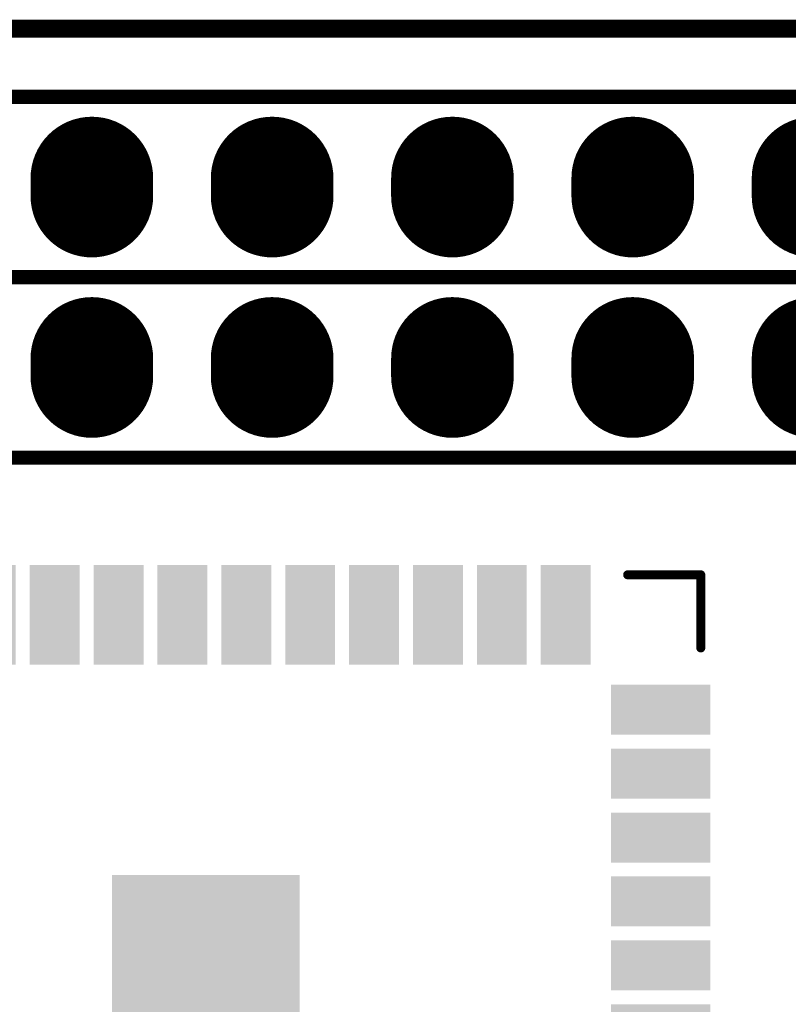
# Model space of a CAD drawing. Header units: millimetres. Extents: x 12.27 to 15.71, y 9.85 to 12.1.
# Tile 22 of 31: x 12.67 to 13.09, y 11.56 to 12.1. Entities that reach past the tile are written whole.
import ezdxf

# ---------------------------------------------------------------- set-up
doc = ezdxf.new("R2010")
doc.units = ezdxf.units.MM
doc.header["$MEASUREMENT"] = 0
for name, color, linetype in [('BottomLayer', 5, 'Continuous'), ('BottomSolder', 6, 'Continuous'), ('KeepOutLayer', 6, 'Continuous'), ('MidLayer1', 16, 'Continuous'), ('MidLayer2', 76, 'Continuous'), ('MultiLayer', 9, 'Continuous'), ('TopLayer', 1, 'Continuous'), ('TopOverlay', 2, 'Continuous'), ('TopPaste', 8, 'Continuous'), ('TopSolder', 216, 'Continuous')]:
    doc.layers.add(name, color=color, linetype=linetype)

# ---------------------------------------------------------------- blocks, each defined once
blk = doc.blocks.new('H______20X2_5')
at = {"layer": 'BottomLayer', "const_width": 0.06}
for points in [[(-0.005, -0.1), (0.005, -0.1)], [(0.095, -0.1), (0.105, -0.1)], [(-0.005, -0.2), (0.005, -0.2)], [(0.095, -0.2), (0.105, -0.2)], [(-0.005, -0.3), (0.005, -0.3)], [(0.095, -0.3), (0.105, -0.3)], [(-0.005, -0.4), (0.005, -0.4)], [(0.095, -0.4), (0.105, -0.4)], [(-0.005, -0.5), (0.005, -0.5)], [(0.095, -0.5), (0.105, -0.5)]]:
    blk.add_lwpolyline(points, dxfattribs=at)
at = {"layer": 'BottomLayer', "const_width": 0.03}
for points in [[(-0.02, -0.1, 1), (0.01, -0.1, 1)], [(-0.01, -0.1, 1), (0.02, -0.1, 1)], [(0.08, -0.1, 1), (0.11, -0.1, 1)], [(0.09, -0.1, 1), (0.12, -0.1, 1)], [(-0.02, -0.2, 1), (0.01, -0.2, 1)], [(-0.01, -0.2, 1), (0.02, -0.2, 1)], [(0.08, -0.2, 1), (0.11, -0.2, 1)], [(0.09, -0.2, 1), (0.12, -0.2, 1)], [(-0.02, -0.3, 1), (0.01, -0.3, 1)], [(-0.01, -0.3, 1), (0.02, -0.3, 1)], [(0.08, -0.3, 1), (0.11, -0.3, 1)], [(0.09, -0.3, 1), (0.12, -0.3, 1)], [(-0.02, -0.4, 1), (0.01, -0.4, 1)], [(-0.01, -0.4, 1), (0.02, -0.4, 1)], [(0.08, -0.4, 1), (0.11, -0.4, 1)], [(0.09, -0.4, 1), (0.12, -0.4, 1)], [(-0.02, -0.5, 1), (0.01, -0.5, 1)], [(-0.01, -0.5, 1), (0.02, -0.5, 1)], [(0.08, -0.5, 1), (0.11, -0.5, 1)], [(0.09, -0.5, 1), (0.12, -0.5, 1)]]:
    blk.add_lwpolyline(points, format="xyb", close=True, dxfattribs=at)
at = {"layer": 'BottomSolder', "const_width": 0.068}
for points in [[(-0.005, -0.1), (0.005, -0.1)], [(0.095, -0.1), (0.105, -0.1)], [(-0.005, -0.2), (0.005, -0.2)], [(0.095, -0.2), (0.105, -0.2)], [(-0.005, -0.3), (0.005, -0.3)], [(0.095, -0.3), (0.105, -0.3)], [(-0.005, -0.4), (0.005, -0.4)], [(0.095, -0.4), (0.105, -0.4)], [(-0.005, -0.5), (0.005, -0.5)], [(0.095, -0.5), (0.105, -0.5)]]:
    blk.add_lwpolyline(points, dxfattribs=at)
at = {"layer": 'BottomSolder', "const_width": 0.034}
for points in [[(-0.022, -0.1, 1), (0.012, -0.1, 1)], [(-0.012, -0.1, 1), (0.022, -0.1, 1)], [(0.078, -0.1, 1), (0.112, -0.1, 1)], [(0.088, -0.1, 1), (0.122, -0.1, 1)], [(-0.022, -0.2, 1), (0.012, -0.2, 1)], [(-0.012, -0.2, 1), (0.022, -0.2, 1)], [(0.078, -0.2, 1), (0.112, -0.2, 1)], [(0.088, -0.2, 1), (0.122, -0.2, 1)], [(-0.022, -0.3, 1), (0.012, -0.3, 1)], [(-0.012, -0.3, 1), (0.022, -0.3, 1)], [(0.078, -0.3, 1), (0.112, -0.3, 1)], [(0.088, -0.3, 1), (0.122, -0.3, 1)], [(-0.022, -0.4, 1), (0.012, -0.4, 1)], [(-0.012, -0.4, 1), (0.022, -0.4, 1)], [(0.078, -0.4, 1), (0.112, -0.4, 1)], [(0.088, -0.4, 1), (0.122, -0.4, 1)], [(-0.022, -0.5, 1), (0.012, -0.5, 1)], [(-0.012, -0.5, 1), (0.022, -0.5, 1)], [(0.078, -0.5, 1), (0.112, -0.5, 1)], [(0.088, -0.5, 1), (0.122, -0.5, 1)]]:
    blk.add_lwpolyline(points, format="xyb", close=True, dxfattribs=at)
at = {"layer": 'MidLayer1', "const_width": 0.06}
for points in [[(-0.005, -0.1), (0.005, -0.1)], [(0.095, -0.1), (0.105, -0.1)], [(-0.005, -0.2), (0.005, -0.2)], [(0.095, -0.2), (0.105, -0.2)], [(-0.005, -0.3), (0.005, -0.3)], [(0.095, -0.3), (0.105, -0.3)], [(-0.005, -0.4), (0.005, -0.4)], [(0.095, -0.4), (0.105, -0.4)], [(-0.005, -0.5), (0.005, -0.5)], [(0.095, -0.5), (0.105, -0.5)]]:
    blk.add_lwpolyline(points, dxfattribs=at)
at = {"layer": 'MidLayer1', "const_width": 0.03}
for points in [[(-0.02, -0.1, 1), (0.01, -0.1, 1)], [(-0.01, -0.1, 1), (0.02, -0.1, 1)], [(0.08, -0.1, 1), (0.11, -0.1, 1)], [(0.09, -0.1, 1), (0.12, -0.1, 1)], [(-0.02, -0.2, 1), (0.01, -0.2, 1)], [(-0.01, -0.2, 1), (0.02, -0.2, 1)], [(0.08, -0.2, 1), (0.11, -0.2, 1)], [(0.09, -0.2, 1), (0.12, -0.2, 1)], [(-0.02, -0.3, 1), (0.01, -0.3, 1)], [(-0.01, -0.3, 1), (0.02, -0.3, 1)], [(0.08, -0.3, 1), (0.11, -0.3, 1)], [(0.09, -0.3, 1), (0.12, -0.3, 1)], [(-0.02, -0.4, 1), (0.01, -0.4, 1)], [(-0.01, -0.4, 1), (0.02, -0.4, 1)], [(0.08, -0.4, 1), (0.11, -0.4, 1)], [(0.09, -0.4, 1), (0.12, -0.4, 1)], [(-0.02, -0.5, 1), (0.01, -0.5, 1)], [(-0.01, -0.5, 1), (0.02, -0.5, 1)], [(0.08, -0.5, 1), (0.11, -0.5, 1)], [(0.09, -0.5, 1), (0.12, -0.5, 1)]]:
    blk.add_lwpolyline(points, format="xyb", close=True, dxfattribs=at)
at = {"layer": 'MidLayer2', "const_width": 0.06}
for points in [[(-0.005, -0.1), (0.005, -0.1)], [(0.095, -0.1), (0.105, -0.1)], [(-0.005, -0.2), (0.005, -0.2)], [(0.095, -0.2), (0.105, -0.2)], [(-0.005, -0.3), (0.005, -0.3)], [(0.095, -0.3), (0.105, -0.3)], [(-0.005, -0.4), (0.005, -0.4)], [(0.095, -0.4), (0.105, -0.4)], [(-0.005, -0.5), (0.005, -0.5)], [(0.095, -0.5), (0.105, -0.5)]]:
    blk.add_lwpolyline(points, dxfattribs=at)
at = {"layer": 'MidLayer2', "const_width": 0.03}
for points in [[(-0.02, -0.1, 1), (0.01, -0.1, 1)], [(-0.01, -0.1, 1), (0.02, -0.1, 1)], [(0.08, -0.1, 1), (0.11, -0.1, 1)], [(0.09, -0.1, 1), (0.12, -0.1, 1)], [(-0.02, -0.2, 1), (0.01, -0.2, 1)], [(-0.01, -0.2, 1), (0.02, -0.2, 1)], [(0.08, -0.2, 1), (0.11, -0.2, 1)], [(0.09, -0.2, 1), (0.12, -0.2, 1)], [(-0.02, -0.3, 1), (0.01, -0.3, 1)], [(-0.01, -0.3, 1), (0.02, -0.3, 1)], [(0.08, -0.3, 1), (0.11, -0.3, 1)], [(0.09, -0.3, 1), (0.12, -0.3, 1)], [(-0.02, -0.4, 1), (0.01, -0.4, 1)], [(-0.01, -0.4, 1), (0.02, -0.4, 1)], [(0.08, -0.4, 1), (0.11, -0.4, 1)], [(0.09, -0.4, 1), (0.12, -0.4, 1)], [(-0.02, -0.5, 1), (0.01, -0.5, 1)], [(-0.01, -0.5, 1), (0.02, -0.5, 1)], [(0.08, -0.5, 1), (0.11, -0.5, 1)], [(0.09, -0.5, 1), (0.12, -0.5, 1)]]:
    blk.add_lwpolyline(points, format="xyb", close=True, dxfattribs=at)
at = {"layer": 'MultiLayer', "const_width": 0.06}
for points in [[(-0.005, -0.1), (0.005, -0.1)], [(0.095, -0.1), (0.105, -0.1)], [(-0.005, -0.2), (0.005, -0.2)], [(0.095, -0.2), (0.105, -0.2)], [(-0.005, -0.3), (0.005, -0.3)], [(0.095, -0.3), (0.105, -0.3)], [(-0.005, -0.4), (0.005, -0.4)], [(0.095, -0.4), (0.105, -0.4)], [(-0.005, -0.5), (0.005, -0.5)], [(0.095, -0.5), (0.105, -0.5)]]:
    blk.add_lwpolyline(points, dxfattribs=at)
at = {"layer": 'MultiLayer', "const_width": 0.03}
for points in [[(-0.02, -0.1, 1), (0.01, -0.1, 1)], [(-0.01, -0.1, 1), (0.02, -0.1, 1)], [(0.08, -0.1, 1), (0.11, -0.1, 1)], [(0.09, -0.1, 1), (0.12, -0.1, 1)], [(-0.02, -0.2, 1), (0.01, -0.2, 1)], [(-0.01, -0.2, 1), (0.02, -0.2, 1)], [(0.08, -0.2, 1), (0.11, -0.2, 1)], [(0.09, -0.2, 1), (0.12, -0.2, 1)], [(-0.02, -0.3, 1), (0.01, -0.3, 1)], [(-0.01, -0.3, 1), (0.02, -0.3, 1)], [(0.08, -0.3, 1), (0.11, -0.3, 1)], [(0.09, -0.3, 1), (0.12, -0.3, 1)], [(-0.02, -0.4, 1), (0.01, -0.4, 1)], [(-0.01, -0.4, 1), (0.02, -0.4, 1)], [(0.08, -0.4, 1), (0.11, -0.4, 1)], [(0.09, -0.4, 1), (0.12, -0.4, 1)], [(-0.02, -0.5, 1), (0.01, -0.5, 1)], [(-0.01, -0.5, 1), (0.02, -0.5, 1)], [(0.08, -0.5, 1), (0.11, -0.5, 1)], [(0.09, -0.5, 1), (0.12, -0.5, 1)]]:
    blk.add_lwpolyline(points, format="xyb", close=True, dxfattribs=at)
at = {"layer": 'TopLayer', "const_width": 0.06}
for points in [[(-0.005, -0.1), (0.005, -0.1)], [(0.095, -0.1), (0.105, -0.1)], [(-0.005, -0.2), (0.005, -0.2)], [(0.095, -0.2), (0.105, -0.2)], [(-0.005, -0.3), (0.005, -0.3)], [(0.095, -0.3), (0.105, -0.3)], [(-0.005, -0.4), (0.005, -0.4)], [(0.095, -0.4), (0.105, -0.4)], [(-0.005, -0.5), (0.005, -0.5)], [(0.095, -0.5), (0.105, -0.5)]]:
    blk.add_lwpolyline(points, dxfattribs=at)
at = {"layer": 'TopLayer', "const_width": 0.03}
for points in [[(-0.02, -0.1, 1), (0.01, -0.1, 1)], [(-0.01, -0.1, 1), (0.02, -0.1, 1)], [(0.08, -0.1, 1), (0.11, -0.1, 1)], [(0.09, -0.1, 1), (0.12, -0.1, 1)], [(-0.02, -0.2, 1), (0.01, -0.2, 1)], [(-0.01, -0.2, 1), (0.02, -0.2, 1)], [(0.08, -0.2, 1), (0.11, -0.2, 1)], [(0.09, -0.2, 1), (0.12, -0.2, 1)], [(-0.02, -0.3, 1), (0.01, -0.3, 1)], [(-0.01, -0.3, 1), (0.02, -0.3, 1)], [(0.08, -0.3, 1), (0.11, -0.3, 1)], [(0.09, -0.3, 1), (0.12, -0.3, 1)], [(-0.02, -0.4, 1), (0.01, -0.4, 1)], [(-0.01, -0.4, 1), (0.02, -0.4, 1)], [(0.08, -0.4, 1), (0.11, -0.4, 1)], [(0.09, -0.4, 1), (0.12, -0.4, 1)], [(-0.02, -0.5, 1), (0.01, -0.5, 1)], [(-0.01, -0.5, 1), (0.02, -0.5, 1)], [(0.08, -0.5, 1), (0.11, -0.5, 1)], [(0.09, -0.5, 1), (0.12, -0.5, 1)]]:
    blk.add_lwpolyline(points, format="xyb", close=True, dxfattribs=at)
at = {"layer": 'TopOverlay', "const_width": 0.00787}
for points in [[(-0.05, 0.06), (-0.05, -1.95)], [(0.05, 0.06), (0.05, -1.95)], [(0.05, 0.06), (0.05, -1.95)], [(0.15, 0.06), (0.15, -1.95)]]:
    blk.add_lwpolyline(points, dxfattribs=at)
at = {"layer": 'TopSolder', "const_width": 0.068}
for points in [[(-0.005, -0.1), (0.005, -0.1)], [(0.095, -0.1), (0.105, -0.1)], [(-0.005, -0.2), (0.005, -0.2)], [(0.095, -0.2), (0.105, -0.2)], [(-0.005, -0.3), (0.005, -0.3)], [(0.095, -0.3), (0.105, -0.3)], [(-0.005, -0.4), (0.005, -0.4)], [(0.095, -0.4), (0.105, -0.4)], [(-0.005, -0.5), (0.005, -0.5)], [(0.095, -0.5), (0.105, -0.5)]]:
    blk.add_lwpolyline(points, dxfattribs=at)
at = {"layer": 'TopSolder', "const_width": 0.034}
for points in [[(-0.022, -0.1, 1), (0.012, -0.1, 1)], [(-0.012, -0.1, 1), (0.022, -0.1, 1)], [(0.078, -0.1, 1), (0.112, -0.1, 1)], [(0.088, -0.1, 1), (0.122, -0.1, 1)], [(-0.022, -0.2, 1), (0.012, -0.2, 1)], [(-0.012, -0.2, 1), (0.022, -0.2, 1)], [(0.078, -0.2, 1), (0.112, -0.2, 1)], [(0.088, -0.2, 1), (0.122, -0.2, 1)], [(-0.022, -0.3, 1), (0.012, -0.3, 1)], [(-0.012, -0.3, 1), (0.022, -0.3, 1)], [(0.078, -0.3, 1), (0.112, -0.3, 1)], [(0.088, -0.3, 1), (0.122, -0.3, 1)], [(-0.022, -0.4, 1), (0.012, -0.4, 1)], [(-0.012, -0.4, 1), (0.022, -0.4, 1)], [(0.078, -0.4, 1), (0.112, -0.4, 1)], [(0.088, -0.4, 1), (0.122, -0.4, 1)], [(-0.022, -0.5, 1), (0.012, -0.5, 1)], [(-0.012, -0.5, 1), (0.022, -0.5, 1)], [(0.078, -0.5, 1), (0.112, -0.5, 1)], [(0.088, -0.5, 1), (0.122, -0.5, 1)]]:
    blk.add_lwpolyline(points, format="xyb", close=True, dxfattribs=at)
blk = doc.blocks.new('QFN44__6223A_SRD_144')
at = {"layer": 'TopLayer'}
for points in [[(-0.16732, 0.25344), (-0.18701, 0.25344), (-0.16732, 0.2062), (-0.18701, 0.2062)], [(-0.13189, 0.25344), (-0.15157, 0.25344), (-0.13189, 0.2062), (-0.15157, 0.2062)], [(-0.09646, 0.25344), (-0.11614, 0.25344), (-0.09646, 0.2062), (-0.11614, 0.2062)], [(-0.06102, 0.25344), (-0.08071, 0.25344), (-0.06102, 0.2062), (-0.08071, 0.2062)], [(-0.02559, 0.25344), (-0.04528, 0.25344), (-0.02559, 0.2062), (-0.04528, 0.2062)], [(0.00984, 0.25344), (-0.00984, 0.25344), (0.00984, 0.2062), (-0.00984, 0.2062)], [(0.04528, 0.25344), (0.02559, 0.25344), (0.04528, 0.2062), (0.02559, 0.2062)], [(0.08071, 0.25344), (0.06102, 0.25344), (0.08071, 0.2062), (0.06102, 0.2062)], [(0.11614, 0.25344), (0.09646, 0.25344), (0.11614, 0.2062), (0.09646, 0.2062)], [(0.13189, 0.2062), (0.15157, 0.2062), (0.13189, 0.25344), (0.15157, 0.25344)], [(0.16732, 0.2062), (0.18701, 0.2062), (0.16732, 0.25344), (0.18701, 0.25344)], [(-0.25344, 0.18602), (-0.25344, 0.16634), (-0.2062, 0.18602), (-0.2062, 0.16634)], [(0.25344, 0.16732), (0.25344, 0.18701), (0.2062, 0.16732), (0.2062, 0.18701)], [(-0.25344, 0.15059), (-0.25344, 0.13091), (-0.2062, 0.15059), (-0.2062, 0.13091)], [(0.25344, 0.13189), (0.25344, 0.15157), (0.2062, 0.13189), (0.2062, 0.15157)], [(-0.25344, 0.11516), (-0.25344, 0.09547), (-0.2062, 0.11516), (-0.2062, 0.09547)], [(0.25344, 0.09646), (0.25344, 0.11614), (0.2062, 0.09646), (0.2062, 0.11614)], [(-0.2062, 0.06004), (-0.2062, 0.07972), (-0.25344, 0.06004), (-0.25344, 0.07972)], [(0.25344, 0.06102), (0.25344, 0.08071), (0.2062, 0.06102), (0.2062, 0.08071)], [(-0.05072, 0.07054), (-0.05072, -0.02553), (0.08156, 0.07054), (0.08156, -0.02553)], [(-0.2062, 0.02461), (-0.2062, 0.04429), (-0.25344, 0.02461), (-0.25344, 0.04429)], [(0.25344, 0.02559), (0.25344, 0.04528), (0.2062, 0.02559), (0.2062, 0.04528)], [(-0.2062, -0.01083), (-0.2062, 0.00886), (-0.25344, -0.01083), (-0.25344, 0.00886)], [(0.25344, -0.00984), (0.25344, 0.00984), (0.2062, -0.00984), (0.2062, 0.00984)], [(-0.2062, -0.04626), (-0.2062, -0.02658), (-0.25344, -0.04626), (-0.25344, -0.02658)], [(0.25344, -0.04528), (0.25344, -0.02559), (0.2062, -0.04528), (0.2062, -0.02559)], [(-0.2062, -0.08169), (-0.2062, -0.06201), (-0.25344, -0.08169), (-0.25344, -0.06201)], [(0.25344, -0.08071), (0.25344, -0.06102), (0.2062, -0.08071), (0.2062, -0.06102)], [(-0.2062, -0.11713), (-0.2062, -0.09744), (-0.25344, -0.11713), (-0.25344, -0.09744)], [(0.25344, -0.11614), (0.25344, -0.09646), (0.2062, -0.11614), (0.2062, -0.09646)], [(-0.2062, -0.15256), (-0.2062, -0.13287), (-0.25344, -0.15256), (-0.25344, -0.13287)], [(0.25344, -0.15157), (0.25344, -0.13189), (0.2062, -0.15157), (0.2062, -0.13189)], [(-0.2062, -0.18799), (-0.2062, -0.16831), (-0.25344, -0.18799), (-0.25344, -0.16831)], [(0.25344, -0.18701), (0.25344, -0.16732), (0.2062, -0.18701), (0.2062, -0.16732)], [(-0.16732, -0.2062), (-0.18701, -0.2062), (-0.16732, -0.25344), (-0.18701, -0.25344)], [(-0.13189, -0.2062), (-0.15157, -0.2062), (-0.13189, -0.25344), (-0.15157, -0.25344)], [(-0.09646, -0.2062), (-0.11614, -0.2062), (-0.09646, -0.25344), (-0.11614, -0.25344)], [(-0.06102, -0.2062), (-0.08071, -0.2062), (-0.06102, -0.25344), (-0.08071, -0.25344)], [(-0.02559, -0.2062), (-0.04528, -0.2062), (-0.02559, -0.25344), (-0.04528, -0.25344)], [(0.00984, -0.2062), (-0.00984, -0.2062), (0.00984, -0.25344), (-0.00984, -0.25344)], [(0.04528, -0.2062), (0.02559, -0.2062), (0.04528, -0.25344), (0.02559, -0.25344)], [(0.08071, -0.2062), (0.06102, -0.2062), (0.08071, -0.25344), (0.06102, -0.25344)], [(0.11614, -0.2062), (0.09646, -0.2062), (0.11614, -0.25344), (0.09646, -0.25344)], [(0.15157, -0.2062), (0.13189, -0.2062), (0.15157, -0.25344), (0.13189, -0.25344)], [(0.18701, -0.2062), (0.16732, -0.2062), (0.18701, -0.25344), (0.16732, -0.25344)]]:
    blk.add_solid(points, dxfattribs=at)
at = {"layer": 'TopOverlay', "const_width": 0.005}
for points in [[(-0.25197, 0.21132), (-0.25197, 0.25187)], [(-0.21142, 0.25187), (-0.25197, 0.25187)], [(0.25197, 0.25187), (0.21142, 0.25187)], [(0.25197, 0.21132), (0.25197, 0.25187)], [(-0.25, -0.21348), (-0.25197, -0.21152)], [(-0.25197, -0.25207), (-0.25197, -0.21152)], [(-0.21142, -0.25207), (-0.25, -0.21348)], [(0.25197, -0.25197), (0.25197, -0.21152)], [(-0.21142, -0.25207), (-0.25197, -0.25207)], [(0.25197, -0.25207), (0.21142, -0.25207)], [(0.25197, -0.25207), (0.25197, -0.25197)]]:
    blk.add_lwpolyline(points, dxfattribs=at)
at = {"layer": 'TopOverlay'}
for points, const_width in [([(-0.25322, 0.25187, 1), (-0.25072, 0.25187, 1)], 0.0025), ([(-0.25322, 0.25187, 1), (-0.25072, 0.25187, 1)], 0.0025), ([(-0.21267, 0.25187, 1), (-0.21017, 0.25187, 1)], 0.0025), ([(0.21017, 0.25187, 1), (0.21267, 0.25187, 1)], 0.0025), ([(0.25072, 0.25187, 1), (0.25322, 0.25187, 1)], 0.0025), ([(0.25072, 0.25187, 1), (0.25322, 0.25187, 1)], 0.0025), ([(-0.25322, 0.21132, 1), (-0.25072, 0.21132, 1)], 0.0025), ([(0.25072, 0.21132, 1), (0.25322, 0.21132, 1)], 0.0025), ([(-0.15748, -0.17441, 1), (-0.17717, -0.17441, 1)], 0.00984), ([(-0.17963, -0.17441, 1), (-0.1747, -0.17441, 1)], 0.00492), ([(-0.15994, -0.17441, 1), (-0.15502, -0.17441, 1)], 0.00492), ([(-0.25322, -0.21152, 1), (-0.25072, -0.21152, 1)], 0.0025), ([(-0.25322, -0.21152, 1), (-0.25072, -0.21152, 1)], 0.0025), ([(-0.25125, -0.21348, 1), (-0.24875, -0.21348, 1)], 0.0025), ([(-0.25125, -0.21348, 1), (-0.24875, -0.21348, 1)], 0.0025), ([(0.25072, -0.21152, 1), (0.25322, -0.21152, 1)], 0.0025), ([(-0.25322, -0.25207, 1), (-0.25072, -0.25207, 1)], 0.0025), ([(-0.25322, -0.25207, 1), (-0.25072, -0.25207, 1)], 0.0025), ([(-0.21267, -0.25207, 1), (-0.21017, -0.25207, 1)], 0.0025), ([(-0.21267, -0.25207, 1), (-0.21017, -0.25207, 1)], 0.0025), ([(0.21017, -0.25207, 1), (0.21267, -0.25207, 1)], 0.0025), ([(0.25072, -0.25197, 1), (0.25322, -0.25197, 1)], 0.0025), ([(0.25072, -0.25197, 1), (0.25322, -0.25197, 1)], 0.0025), ([(0.25072, -0.25207, 1), (0.25322, -0.25207, 1)], 0.0025), ([(0.25072, -0.25207, 1), (0.25322, -0.25207, 1)], 0.0025)]:
    blk.add_lwpolyline(points, format="xyb", close=True, dxfattribs=dict(at, const_width=const_width))
at = {"layer": 'TopPaste'}
for points in [[(-0.16732, 0.25344), (-0.18701, 0.25344), (-0.16732, 0.2062), (-0.18701, 0.2062)], [(-0.13189, 0.25344), (-0.15157, 0.25344), (-0.13189, 0.2062), (-0.15157, 0.2062)], [(-0.09646, 0.25344), (-0.11614, 0.25344), (-0.09646, 0.2062), (-0.11614, 0.2062)], [(-0.06102, 0.25344), (-0.08071, 0.25344), (-0.06102, 0.2062), (-0.08071, 0.2062)], [(-0.02559, 0.25344), (-0.04528, 0.25344), (-0.02559, 0.2062), (-0.04528, 0.2062)], [(0.00984, 0.25344), (-0.00984, 0.25344), (0.00984, 0.2062), (-0.00984, 0.2062)], [(0.04528, 0.25344), (0.02559, 0.25344), (0.04528, 0.2062), (0.02559, 0.2062)], [(0.08071, 0.25344), (0.06102, 0.25344), (0.08071, 0.2062), (0.06102, 0.2062)], [(0.11614, 0.25344), (0.09646, 0.25344), (0.11614, 0.2062), (0.09646, 0.2062)], [(0.13189, 0.2062), (0.15157, 0.2062), (0.13189, 0.25344), (0.15157, 0.25344)], [(0.16732, 0.2062), (0.18701, 0.2062), (0.16732, 0.25344), (0.18701, 0.25344)], [(-0.25344, 0.18602), (-0.25344, 0.16634), (-0.2062, 0.18602), (-0.2062, 0.16634)], [(0.25344, 0.16732), (0.25344, 0.18701), (0.2062, 0.16732), (0.2062, 0.18701)], [(-0.25344, 0.15059), (-0.25344, 0.13091), (-0.2062, 0.15059), (-0.2062, 0.13091)], [(0.25344, 0.13189), (0.25344, 0.15157), (0.2062, 0.13189), (0.2062, 0.15157)], [(-0.25344, 0.11516), (-0.25344, 0.09547), (-0.2062, 0.11516), (-0.2062, 0.09547)], [(0.25344, 0.09646), (0.25344, 0.11614), (0.2062, 0.09646), (0.2062, 0.11614)], [(-0.2062, 0.06004), (-0.2062, 0.07972), (-0.25344, 0.06004), (-0.25344, 0.07972)], [(0.25344, 0.06102), (0.25344, 0.08071), (0.2062, 0.06102), (0.2062, 0.08071)], [(-0.05072, 0.07054), (-0.05072, -0.02553), (0.08156, 0.07054), (0.08156, -0.02553)], [(-0.2062, 0.02461), (-0.2062, 0.04429), (-0.25344, 0.02461), (-0.25344, 0.04429)], [(0.25344, 0.02559), (0.25344, 0.04528), (0.2062, 0.02559), (0.2062, 0.04528)], [(-0.2062, -0.01083), (-0.2062, 0.00886), (-0.25344, -0.01083), (-0.25344, 0.00886)], [(0.25344, -0.00984), (0.25344, 0.00984), (0.2062, -0.00984), (0.2062, 0.00984)], [(-0.2062, -0.04626), (-0.2062, -0.02658), (-0.25344, -0.04626), (-0.25344, -0.02658)], [(0.25344, -0.04528), (0.25344, -0.02559), (0.2062, -0.04528), (0.2062, -0.02559)], [(-0.2062, -0.08169), (-0.2062, -0.06201), (-0.25344, -0.08169), (-0.25344, -0.06201)], [(0.25344, -0.08071), (0.25344, -0.06102), (0.2062, -0.08071), (0.2062, -0.06102)], [(-0.2062, -0.11713), (-0.2062, -0.09744), (-0.25344, -0.11713), (-0.25344, -0.09744)], [(0.25344, -0.11614), (0.25344, -0.09646), (0.2062, -0.11614), (0.2062, -0.09646)], [(-0.2062, -0.15256), (-0.2062, -0.13287), (-0.25344, -0.15256), (-0.25344, -0.13287)], [(0.25344, -0.15157), (0.25344, -0.13189), (0.2062, -0.15157), (0.2062, -0.13189)], [(-0.2062, -0.18799), (-0.2062, -0.16831), (-0.25344, -0.18799), (-0.25344, -0.16831)], [(0.25344, -0.18701), (0.25344, -0.16732), (0.2062, -0.18701), (0.2062, -0.16732)], [(-0.16732, -0.2062), (-0.18701, -0.2062), (-0.16732, -0.25344), (-0.18701, -0.25344)], [(-0.13189, -0.2062), (-0.15157, -0.2062), (-0.13189, -0.25344), (-0.15157, -0.25344)], [(-0.09646, -0.2062), (-0.11614, -0.2062), (-0.09646, -0.25344), (-0.11614, -0.25344)], [(-0.06102, -0.2062), (-0.08071, -0.2062), (-0.06102, -0.25344), (-0.08071, -0.25344)], [(-0.02559, -0.2062), (-0.04528, -0.2062), (-0.02559, -0.25344), (-0.04528, -0.25344)], [(0.00984, -0.2062), (-0.00984, -0.2062), (0.00984, -0.25344), (-0.00984, -0.25344)], [(0.04528, -0.2062), (0.02559, -0.2062), (0.04528, -0.25344), (0.02559, -0.25344)], [(0.08071, -0.2062), (0.06102, -0.2062), (0.08071, -0.25344), (0.06102, -0.25344)], [(0.11614, -0.2062), (0.09646, -0.2062), (0.11614, -0.25344), (0.09646, -0.25344)], [(0.15157, -0.2062), (0.13189, -0.2062), (0.15157, -0.25344), (0.13189, -0.25344)], [(0.18701, -0.2062), (0.16732, -0.2062), (0.18701, -0.25344), (0.16732, -0.25344)]]:
    blk.add_solid(points, dxfattribs=at)
at = {"layer": 'TopSolder'}
for points in [[(-0.16332, 0.25744), (-0.19101, 0.25744), (-0.16332, 0.2022), (-0.19101, 0.2022)], [(-0.12789, 0.25744), (-0.15557, 0.25744), (-0.12789, 0.2022), (-0.15557, 0.2022)], [(-0.09246, 0.25744), (-0.12014, 0.25744), (-0.09246, 0.2022), (-0.12014, 0.2022)], [(-0.05702, 0.25744), (-0.08471, 0.25744), (-0.05702, 0.2022), (-0.08471, 0.2022)], [(-0.02159, 0.25744), (-0.04928, 0.25744), (-0.02159, 0.2022), (-0.04928, 0.2022)], [(0.01384, 0.25744), (-0.01384, 0.25744), (0.01384, 0.2022), (-0.01384, 0.2022)], [(0.04928, 0.25744), (0.02159, 0.25744), (0.04928, 0.2022), (0.02159, 0.2022)], [(0.08471, 0.25744), (0.05702, 0.25744), (0.08471, 0.2022), (0.05702, 0.2022)], [(0.12014, 0.25744), (0.09246, 0.25744), (0.12014, 0.2022), (0.09246, 0.2022)], [(0.12789, 0.2022), (0.15557, 0.2022), (0.12789, 0.25744), (0.15557, 0.25744)], [(0.16332, 0.2022), (0.19101, 0.2022), (0.16332, 0.25744), (0.19101, 0.25744)], [(-0.25744, 0.19002), (-0.25744, 0.16234), (-0.2022, 0.19002), (-0.2022, 0.16234)], [(0.25744, 0.16332), (0.25744, 0.19101), (0.2022, 0.16332), (0.2022, 0.19101)], [(-0.25744, 0.15459), (-0.25744, 0.12691), (-0.2022, 0.15459), (-0.2022, 0.12691)], [(0.25744, 0.12789), (0.25744, 0.15557), (0.2022, 0.12789), (0.2022, 0.15557)], [(0.25744, 0.09246), (0.25744, 0.12014), (0.2022, 0.09246), (0.2022, 0.12014)], [(-0.25744, 0.11916), (-0.25744, 0.09147), (-0.2022, 0.11916), (-0.2022, 0.09147)], [(-0.2022, 0.05604), (-0.2022, 0.08372), (-0.25744, 0.05604), (-0.25744, 0.08372)], [(0.25744, 0.05702), (0.25744, 0.08471), (0.2022, 0.05702), (0.2022, 0.08471)], [(-0.05472, 0.07454), (-0.05472, -0.02953), (0.08556, 0.07454), (0.08556, -0.02953)], [(0.25744, 0.02159), (0.25744, 0.04928), (0.2022, 0.02159), (0.2022, 0.04928)], [(-0.2022, 0.02061), (-0.2022, 0.04829), (-0.25744, 0.02061), (-0.25744, 0.04829)], [(-0.2022, -0.01483), (-0.2022, 0.01286), (-0.25744, -0.01483), (-0.25744, 0.01286)], [(0.25744, -0.01384), (0.25744, 0.01384), (0.2022, -0.01384), (0.2022, 0.01384)], [(0.25744, -0.04928), (0.25744, -0.02159), (0.2022, -0.04928), (0.2022, -0.02159)], [(-0.2022, -0.05026), (-0.2022, -0.02258), (-0.25744, -0.05026), (-0.25744, -0.02258)], [(-0.2022, -0.08569), (-0.2022, -0.05801), (-0.25744, -0.08569), (-0.25744, -0.05801)], [(0.25744, -0.08471), (0.25744, -0.05702), (0.2022, -0.08471), (0.2022, -0.05702)], [(0.25744, -0.12014), (0.25744, -0.09246), (0.2022, -0.12014), (0.2022, -0.09246)], [(-0.2022, -0.12113), (-0.2022, -0.09344), (-0.25744, -0.12113), (-0.25744, -0.09344)], [(-0.2022, -0.15656), (-0.2022, -0.12887), (-0.25744, -0.15656), (-0.25744, -0.12887)], [(0.25744, -0.15557), (0.25744, -0.12789), (0.2022, -0.15557), (0.2022, -0.12789)], [(0.25744, -0.19101), (0.25744, -0.16332), (0.2022, -0.19101), (0.2022, -0.16332)], [(-0.2022, -0.19199), (-0.2022, -0.16431), (-0.25744, -0.19199), (-0.25744, -0.16431)], [(-0.16332, -0.2022), (-0.19101, -0.2022), (-0.16332, -0.25744), (-0.19101, -0.25744)], [(-0.12789, -0.2022), (-0.15557, -0.2022), (-0.12789, -0.25744), (-0.15557, -0.25744)], [(-0.09246, -0.2022), (-0.12014, -0.2022), (-0.09246, -0.25744), (-0.12014, -0.25744)], [(-0.05702, -0.2022), (-0.08471, -0.2022), (-0.05702, -0.25744), (-0.08471, -0.25744)], [(-0.02159, -0.2022), (-0.04928, -0.2022), (-0.02159, -0.25744), (-0.04928, -0.25744)], [(0.01384, -0.2022), (-0.01384, -0.2022), (0.01384, -0.25744), (-0.01384, -0.25744)], [(0.04928, -0.2022), (0.02159, -0.2022), (0.04928, -0.25744), (0.02159, -0.25744)], [(0.08471, -0.2022), (0.05702, -0.2022), (0.08471, -0.25744), (0.05702, -0.25744)], [(0.12014, -0.2022), (0.09246, -0.2022), (0.12014, -0.25744), (0.09246, -0.25744)], [(0.15557, -0.2022), (0.12789, -0.2022), (0.15557, -0.25744), (0.12789, -0.25744)], [(0.19101, -0.2022), (0.16332, -0.2022), (0.19101, -0.25744), (0.16332, -0.25744)]]:
    blk.add_solid(points, dxfattribs=at)

msp = doc.modelspace()

# ---------------------------------------------------------------- linework, layer by layer
at = {"layer": 'KeepOutLayer', "const_width": 0.01}
msp.add_lwpolyline([(12.39614, 12.09591), (15.50639, 12.09591)], dxfattribs=at)

# ---------------------------------------------------------------- block references
for name, p, rotation in [('H______20X2_5', (12.60772, 11.90811), 89.99999999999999), ('QFN44__6223A_SRD_144', (12.79339, 11.54118), 90)]:
    msp.add_blockref(name, p, dxfattribs=dict(rotation=rotation))

doc.saveas('drawing.dxf')
